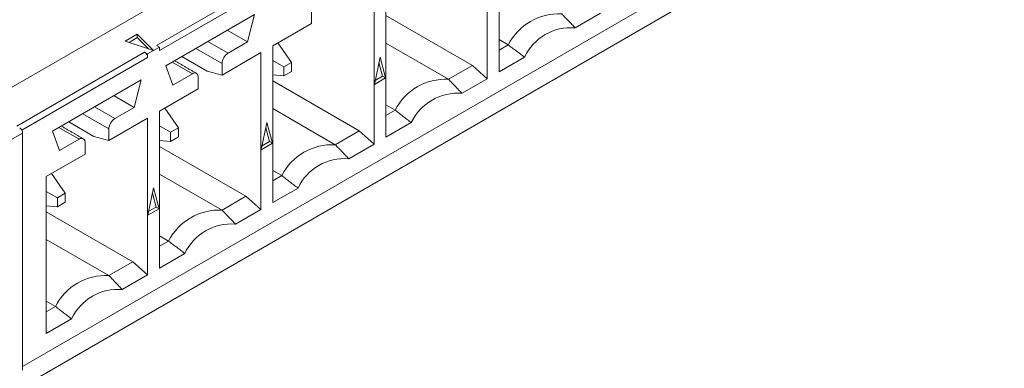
# Model space of a CAD drawing. Header units: inches. Extents: x 0.2 to 16.3, y 0.2 to 11.5.
# Tile 18 of 65: x 3.806 to 4.421, y 1.766 to 1.983. Entities that reach past the tile are written whole.
import ezdxf

# ---------------------------------------------------------------- set-up
doc = ezdxf.new("R2010")
doc.units = ezdxf.units.IN
doc.header["$MEASUREMENT"] = 0

msp = doc.modelspace()

# ---------------------------------------------------------------- linework, layer by layer
at = {"color": 7, "linetype": 'Continuous', "lineweight": 15}
for p, q in [((3.05175, 1.50823), (4.42118, 2.29878)), ((4.42118, 2.10826), (3.05175, 1.3177)), ((4.39778, 2.1071), (3.80816, 1.76672)), ((4.10575, 1.95064), (4.10575, 2.04854)), ((4.09833, 2.04426), (4.09833, 1.94636)), ((4.03504, 1.90982), (4.03504, 2.00772)), ((3.89176, 1.96714), (3.95505, 2.00368)), ((3.95691, 2.00046), (3.89362, 1.96393)), ((4.02762, 2.00344), (4.02762, 1.90554)), ((3.89761, 1.95445), (3.95292, 1.98637)), ((3.95292, 1.98637), (3.94855, 1.96928)), ((3.98855, 1.98088), (3.98855, 1.98808)), ((4.16904, 1.98718), (4.15325, 1.97806)), ((3.96433, 1.9669), (3.98855, 1.98088)), ((4.03504, 1.98576), (4.08905, 1.95459)), ((3.87226, 1.96981), (3.87971, 1.97412)), ((3.87971, 1.97412), (3.8899, 1.96393)), ((3.87971, 1.97412), (3.87971, 1.97198)), ((3.94855, 1.96928), (3.93593, 1.97657)), ((3.8899, 1.96393), (3.87226, 1.96981)), ((3.87971, 1.97198), (3.87461, 1.96903)), ((3.88669, 1.965), (3.87971, 1.97198)), ((3.9364, 1.96226), (3.92378, 1.96955)), ((3.94855, 1.96928), (3.9364, 1.96226)), ((3.97615, 1.95654), (3.96756, 1.96876)), ((4.03504, 1.96852), (4.07411, 1.94596)), ((4.10575, 1.97076), (4.11141, 1.9675)), ((3.80444, 1.91673), (3.88434, 1.96286)), ((3.88434, 1.96286), (3.88619, 1.96179)), ((3.89362, 1.96607), (3.88619, 1.96179)), ((3.88619, 1.96179), (3.88619, 1.95964)), ((3.89362, 1.96607), (3.89176, 1.96714)), ((3.89362, 1.96393), (3.89362, 1.96607)), ((3.91635, 1.96527), (3.93269, 1.95584)), ((3.93269, 1.94863), (3.95691, 1.96262)), ((3.95691, 1.96262), (3.95691, 1.86472)), ((3.96433, 1.869), (3.96433, 1.9669)), ((4.10575, 1.96423), (4.11141, 1.9675)), ((3.88619, 1.95964), (3.80762, 1.91428)), ((3.9015, 1.95669), (3.91413, 1.94941)), ((3.90763, 1.96023), (3.92341, 1.95112)), ((3.93269, 1.95584), (3.93269, 1.94863)), ((3.97125, 1.95371), (3.96433, 1.9577)), ((3.97615, 1.95654), (3.97125, 1.95371)), ((3.97615, 1.95088), (3.97615, 1.95654)), ((4.02785, 1.94283), (4.03133, 1.95984)), ((4.03295, 1.94792), (4.03065, 1.95652)), ((4.03133, 1.95984), (4.03481, 1.94685)), ((4.12154, 1.95976), (4.10575, 1.95064)), ((3.90197, 1.94239), (3.89761, 1.95445)), ((3.91413, 1.94941), (3.90197, 1.94239)), ((3.93269, 1.94863), (3.92341, 1.95112)), ((3.97125, 1.95371), (3.97125, 1.94805)), ((3.97125, 1.94805), (3.97615, 1.95088)), ((4.08905, 1.95459), (4.07411, 1.94596)), ((4.08905, 1.95459), (4.09833, 1.94636)), ((3.8269, 1.91363), (3.8822, 1.94555)), ((3.8822, 1.94555), (3.87784, 1.92846)), ((3.91784, 1.94006), (3.91784, 1.94726)), ((3.96433, 1.94866), (3.97125, 1.94805)), ((3.96433, 1.94494), (4.01834, 1.91377)), ((4.03481, 1.94685), (4.02785, 1.94283)), ((4.02834, 1.94526), (4.03295, 1.94792)), ((4.03295, 1.94792), (4.03481, 1.94685)), ((4.09833, 1.94636), (4.08254, 1.93724)), ((3.89362, 1.92608), (3.91784, 1.94006)), ((3.87784, 1.92846), (3.86522, 1.93575)), ((3.86569, 1.92144), (3.85306, 1.92873)), ((3.87784, 1.92846), (3.86569, 1.92144)), ((3.89362, 1.82818), (3.89362, 1.92608)), ((3.89685, 1.92794), (3.90544, 1.91572)), ((3.96433, 1.92769), (4.0034, 1.90514)), ((4.03504, 1.92994), (4.0407, 1.92668)), ((4.03504, 1.92341), (4.0407, 1.92668)), ((3.83692, 1.91941), (3.8527, 1.9103)), ((3.84564, 1.92445), (3.86197, 1.91502)), ((3.86197, 1.90781), (3.88619, 1.9218)), ((3.88619, 1.9218), (3.88619, 1.8239)), ((3.95714, 1.90201), (3.96062, 1.91902)), ((3.96062, 1.91902), (3.9641, 1.90603)), ((4.05083, 1.91894), (4.03504, 1.90982)), ((3.80816, 1.91244), (3.72827, 1.86632)), ((3.80816, 1.76456), (3.80816, 1.91244)), ((3.83126, 1.90157), (3.8269, 1.91363)), ((3.83079, 1.91587), (3.84342, 1.90859)), ((3.86197, 1.91502), (3.86197, 1.90781)), ((3.89362, 1.91688), (3.90054, 1.91289)), ((3.90544, 1.91572), (3.90054, 1.91289)), ((3.90054, 1.91289), (3.90054, 1.90723)), ((3.90544, 1.91006), (3.90544, 1.91572)), ((3.96224, 1.9071), (3.95994, 1.9157)), ((4.01834, 1.91377), (4.0034, 1.90514)), ((4.01834, 1.91377), (4.02762, 1.90554)), ((3.84342, 1.90859), (3.83126, 1.90157)), ((3.84713, 1.89924), (3.84713, 1.90644)), ((3.86197, 1.90781), (3.8527, 1.9103)), ((3.90054, 1.90723), (3.89362, 1.90784)), ((3.90054, 1.90723), (3.90544, 1.91006)), ((3.95763, 1.90444), (3.96224, 1.9071)), ((3.96224, 1.9071), (3.9641, 1.90603)), ((3.89362, 1.90412), (3.94763, 1.87295)), ((3.9641, 1.90603), (3.95714, 1.90201)), ((4.02762, 1.90554), (4.01183, 1.89642)), ((3.82291, 1.88526), (3.84713, 1.89924)), ((3.96433, 1.88912), (3.96999, 1.88586)), ((3.82291, 1.78736), (3.82291, 1.88526)), ((3.83473, 1.8749), (3.82613, 1.88712)), ((3.89362, 1.88687), (3.93269, 1.86432)), ((3.96433, 1.88259), (3.96999, 1.88586)), ((3.82983, 1.87207), (3.82291, 1.87606)), ((3.88643, 1.86119), (3.88991, 1.8782)), ((3.88991, 1.8782), (3.89339, 1.86521)), ((3.98012, 1.87812), (3.96433, 1.869)), ((3.83473, 1.8749), (3.82983, 1.87207)), ((3.82983, 1.87207), (3.82983, 1.86641)), ((3.82983, 1.86641), (3.83473, 1.86924)), ((3.83473, 1.86924), (3.83473, 1.8749)), ((3.89153, 1.86628), (3.88923, 1.87488)), ((3.94763, 1.87295), (3.93269, 1.86432)), ((3.94763, 1.87295), (3.95691, 1.86472)), ((3.82291, 1.86702), (3.82983, 1.86641)), ((3.82291, 1.8633), (3.87692, 1.83213)), ((3.89339, 1.86521), (3.88643, 1.86119)), ((3.88692, 1.86362), (3.89153, 1.86628)), ((3.89153, 1.86628), (3.89339, 1.86521)), ((3.95691, 1.86472), (3.94111, 1.8556)), ((3.82291, 1.84605), (3.86197, 1.8235)), ((3.89362, 1.8483), (3.89928, 1.84504)), ((3.89362, 1.84177), (3.89928, 1.84504)), ((3.90941, 1.8373), (3.89362, 1.82818)), ((3.87692, 1.83213), (3.86197, 1.8235)), ((3.87692, 1.83213), (3.88619, 1.8239)), ((3.88619, 1.8239), (3.8704, 1.81478)), ((3.82291, 1.80748), (3.82857, 1.80422)), ((3.82291, 1.80095), (3.82857, 1.80422)), ((3.8387, 1.79648), (3.82291, 1.78736))]:
    msp.add_line(p, q, dxfattribs=at)
for centre, radius, start, end in [((4.14296, 1.95143), 0.0354, 86.98958, 153.00505), ((4.15058, 1.94607), 0.0321, 85.23626, 154.75836), ((3.88217, 1.95946), 0.00403, 2.60263, 57.39799), ((3.94074, 1.95547), 0.00807, 122.60568, 177.39409), ((3.91558, 1.94763), 0.00229, 350.78634, 129.20268), ((4.07225, 1.91061), 0.0354, 86.9895, 153.00512), ((4.07987, 1.90525), 0.0321, 85.23625, 154.75838), ((3.87003, 1.91465), 0.00807, 122.6058, 177.39427), ((3.80413, 1.91226), 0.00403, 2.60834, 57.39228), ((3.84486, 1.90681), 0.00229, 350.78684, 129.2031), ((4.00154, 1.86979), 0.0354, 86.98958, 153.00505), ((4.00916, 1.86443), 0.0321, 85.23629, 154.75834), ((3.93083, 1.82897), 0.0354, 86.98958, 153.00505), ((3.93845, 1.82361), 0.0321, 85.23626, 154.75836), ((3.86012, 1.78814), 0.0354, 86.98958, 153.00505), ((3.86774, 1.78279), 0.0321, 85.2363, 154.75832)]:
    msp.add_arc(centre, radius, start, end, dxfattribs=at)
for points in [[(4.14482, 1.98678), (4.15325, 1.97806)], [(4.11141, 1.9675), (4.12154, 1.95976)], [(3.91675, 1.94967), (3.90304, 1.95758)], [(4.07411, 1.94596), (4.08254, 1.93724)], [(4.0407, 1.92668), (4.05083, 1.91894)], [(3.84604, 1.90885), (3.83233, 1.91676)], [(4.0034, 1.90514), (4.01183, 1.89642)], [(3.96999, 1.88586), (3.98012, 1.87812)], [(3.93269, 1.86432), (3.94111, 1.8556)], [(3.89928, 1.84504), (3.90941, 1.8373)], [(3.86197, 1.8235), (3.8704, 1.81478)], [(3.82857, 1.80422), (3.8387, 1.79648)]]:
    msp.add_open_spline(points, degree=1, dxfattribs=at)

doc.saveas('drawing.dxf')
